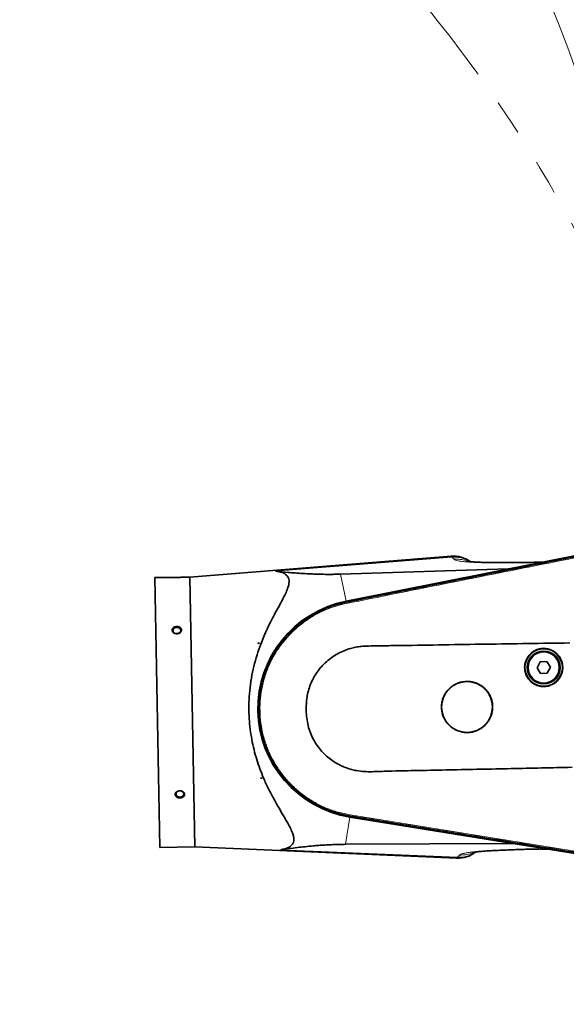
# Model space of a CAD drawing. Header units: millimetres. Extents: x 0 to 14900, y 0 to 10500.
# Tile 23 of 51: x 5475 to 5967, y 6314 to 7202. Entities that reach past the tile are written whole.
import ezdxf

# ---------------------------------------------------------------- set-up
doc = ezdxf.new("R2010")
doc.units = ezdxf.units.MM
doc.header["$LTSCALE"] = 25
doc.linetypes.add('PHANTOM', pattern=[12.7, 6.35, -1.27, 1.27, -1.27, 1.27, -1.27])
doc.styles.add('SLDTEXTSTYLE0', font='TXT', dxfattribs={"width": 0.605})
doc.dimstyles.new('SLDDIMSTYLE0', dxfattribs={"dimtxt": 87.5, "dimasz": 87.5, "dimexe": 0, "dimexo": 0.0625, "dimgap": 21.875, "dimtad": 1, "dimdec": 0, "dimrnd": 1e-09, "dimzin": 12, "dimdsep": 46, "dimtxsty": 'SLDTEXTSTYLE0', "dimsah": 1, "dimcen": 0.09, "dimadec": 0, "dimazin": 3, "dimtfac": 1, "dimtofl": 0, "dimtmove": 0, "dimatfit": 3, "dimfxl": 1, "dimfrac": 2, "dimtolj": 1, "dimtzin": 12, "dimarcsym": 0})

# ---------------------------------------------------------------- blocks, each defined once
blk = doc.blocks.new('_D_3')
at = {"color": 7, "linetype": 'Continuous', "lineweight": 0}
for p, q in [((6114.74, 6401.37), (6114.74, 4535.83)), ((3464.77, 5441.45), (3464.77, 4535.83)), ((6114.74, 4573.33), (3464.77, 4573.33))]:
    blk.add_line(p, q, dxfattribs=at)
at = {"color": 7, "linetype": 'Continuous', "lineweight": 18}
for points in [[(3464.77, 4573.33), (3552.27, 4560.83), (3552.27, 4585.83)], [(6114.74, 4573.33), (6027.24, 4585.83), (6027.24, 4560.83)]]:
    blk.add_solid(points, dxfattribs=at)
at = {"color": 7, "linetype": 'Continuous', "lineweight": 18, "insert": (4656.07, 4686.12), "char_height": 87.5, "attachment_point": 1, "style": 'SLDTEXTSTYLE0'}
blk.add_mtext('2650', dxfattribs=at)
blk = doc.blocks.new('_D_4')
at = {"color": 7, "linetype": 'Continuous', "lineweight": 0}
for p, q in [((3834.77, 8686.72), (6504.77, 8686.72)), ((6467.27, 8686.72), (6467.27, 5572.45)), ((3865.67, 5572.45), (6504.77, 5572.45))]:
    blk.add_line(p, q, dxfattribs=at)
at = {"color": 7, "linetype": 'Continuous', "lineweight": 18}
for points in [[(6467.27, 8686.72), (6454.77, 8599.22), (6479.77, 8599.22)], [(6467.27, 5572.45), (6479.77, 5659.95), (6454.77, 5659.95)]]:
    blk.add_solid(points, dxfattribs=at)
at = {"color": 7, "linetype": 'Continuous', "lineweight": 18, "insert": (6354.47, 6995.9), "char_height": 87.5, "attachment_point": 1, "rotation": 90, "style": 'SLDTEXTSTYLE0'}
blk.add_mtext('3114', dxfattribs=at)

msp = doc.modelspace()

# ---------------------------------------------------------------- linework, layer by layer
at = {"color": 7, "linetype": 'Continuous', "lineweight": 35}
for p, q in [((6034.5812166, 6730.3750984), (5768.8191028, 6677.3166048)), ((5768.834525, 6677.2084026), (6034.4087845, 6730.2463232)), ((5863.6646931, 6717.9905834), (5627.8683595, 6699.2393346)), ((5939.6104645, 6712.5405974), (5944.0373491, 6712.7688873)), ((5945.8124174, 6712.7358202), (5944.0373491, 6712.7688873)), ((5763.9302584, 6701.8041002), (5915.0773989, 6706.5996793)), ((5608.0799958, 6698.8777699), (5596.5326503, 6698.6667817)), ((5596.5326503, 6698.6667817), (5600.9856051, 6454.9574595)), ((5627.8683595, 6699.2393346), (5622.6608954, 6699.144186)), ((5627.8683595, 6699.2393346), (5632.3213143, 6455.5300125)), ((5768.9880118, 6676.4398558), (5769.0026547, 6676.4427741)), ((5689.4408007, 6639.4166893), (5689.5274749, 6639.418273)), ((5689.4440701, 6639.2377559), (5689.4408007, 6639.4166893)), ((5690.8579123, 6639.4425822), (5689.4440701, 6639.2377559)), ((5689.5274749, 6639.418273), (5689.4440701, 6639.2377559)), ((5689.5274749, 6639.418273), (5690.8579123, 6639.4425822)), ((5943.8651954, 6622.6138009), (5941.1152319, 6617.2652794)), ((5949.8721326, 6622.9065234), (5943.8651954, 6622.6138009)), ((5953.1291064, 6617.8507244), (5949.8721326, 6622.9065234)), ((5941.1152319, 6617.2652794), (5944.3722057, 6612.2094804)), ((5950.3791429, 6612.5022029), (5953.1291064, 6617.8507244)), ((5944.3722057, 6612.2094804), (5950.3791429, 6612.5022029)), ((5691.6640086, 6517.7409617), (5693.0843897, 6517.5879211)), ((5691.667278, 6517.5620283), (5691.6640086, 6517.7409617)), ((5691.6640086, 6517.7409617), (5691.7539523, 6517.563612)), ((5691.7539523, 6517.563612), (5691.667278, 6517.5620283)), ((5691.7539523, 6517.563612), (5693.0843897, 6517.5879211)), ((5772.3651311, 6482.5891178), (6039.5110414, 6439.3020015)), ((6039.7230975, 6439.3950354), (5772.3885766, 6482.6958697)), ((5772.5253145, 6483.4679629), (5772.5139325, 6483.4698026)), ((5600.9856051, 6454.9574595), (5632.3213143, 6455.5300125)), ((5632.3213143, 6455.5300125), (5868.6326614, 6445.4056877)), ((5919.4509208, 6458.6733481), (5768.3706712, 6457.9373569)), ((5943.9356901, 6453.5687196), (5944.3687843, 6453.566885)), ((5950.4424963, 6453.6516133), (5948.7735372, 6453.5594508))]:
    msp.add_line(p, q, dxfattribs=at)
at = {"color": 8, "linetype": 'Continuous', "lineweight": 18}
for p, q in [((5864.3027807, 6717.1904667), (5705.119117, 6704.5925247)), ((5866.342287, 6715.2241532), (5864.3027807, 6717.1904667)), ((5915.0773989, 6706.5996793), (5945.8124174, 6712.7358202)), ((5763.9302584, 6701.8041002), (5768.8191028, 6677.3166048)), ((5768.9880118, 6676.4398558), (5768.834525, 6677.2084026)), ((5769.2003176, 6675.3767869), (5769.0026547, 6676.4427741)), ((5768.3706712, 6457.9373569), (5772.3651311, 6482.5891178)), ((5772.5139325, 6483.4698026), (5772.3885766, 6482.6958697)), ((5772.687259, 6484.5399013), (5772.5253145, 6483.4679629)), ((5950.4424963, 6453.6516133), (5919.4509208, 6458.6733481)), ((5869.2536928, 6446.2280405), (5709.7160658, 6453.0024405)), ((5869.2536928, 6446.2280405), (5871.2200064, 6448.2675467))]:
    msp.add_line(p, q, dxfattribs=at)
at = {"color": 7, "linetype": 'Continuous', "lineweight": 35, "flags": 128}
for points in [[(5616.3001005, 6648.1311474), (5617.4471047, 6648.3043728), (5618.4642506, 6648.7632603), (5619.2413148, 6649.4580825), (5619.6940904, 6650.3135445), (5619.7735119, 6651.2369438), (5619.470973, 6652.1282158), (5618.8192584, 6652.8907772), (5617.8889914, 6653.4419928), (5616.7809809, 6653.7221297), (5615.6152972, 6653.7008308), (5614.51826, 6653.3804042), (5613.6087503, 6652.795573), (5612.9853278, 6652.0097128), (5612.7155498, 6651.1079837), (5612.8286511, 6650.1881021), (5613.3123752, 6649.3497514), (5614.1143033, 6648.6837799), (5615.1475339, 6648.262356), (5616.3001005, 6648.1311474)], [(5618.9964069, 6500.5628381), (5620.1434111, 6500.7360634), (5621.160557, 6501.1949509), (5621.9376212, 6501.8897731), (5622.3903968, 6502.7452351), (5622.4698183, 6503.6686344), (5622.1672794, 6504.5599064), (5621.5155648, 6505.3224678), (5620.5852978, 6505.8736834), (5619.4772873, 6506.1538203), (5618.3116035, 6506.1325214), (5617.2145664, 6505.8120948), (5616.3050567, 6505.2272636), (5615.6816342, 6504.4414034), (5615.4118562, 6503.5396743), (5615.5249575, 6502.6197927), (5616.0086816, 6501.781442), (5616.8106097, 6501.1154705), (5617.8438403, 6500.6940466), (5618.9964069, 6500.5628381)]]:
    msp.add_lwpolyline(points, dxfattribs=at)
at = {"color": 7, "linetype": 'Continuous', "lineweight": 35}
for centre, radius in [((5947.1221691, 6617.5580019), 16.9270833), ((5947.1221691, 6617.5580019), 14.84375), ((5947.1221691, 6617.5580019), 14.0625), ((5877.9701304, 6581.9137472), 22.9187262)]:
    msp.add_circle(centre, radius, dxfattribs=at)
at = {"color": 8, "linetype": 'Continuous', "lineweight": 18}
msp.add_circle((5947.1221691, 6617.5580019), 14.4270833, dxfattribs=at)
at = {"color": 7, "linetype": 'Continuous', "lineweight": 18}
for centre, radius, start, end in [((3784.7681648, 6352.449066), 2334.27, 5.2453818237, 154.7931009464), ((4915.4491679, 6451.3733398), 1199.29, 214.5998496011, 5.4774903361)]:
    msp.add_arc(centre, radius, start, end, dxfattribs=at)
at = {"color": 7, "linetype": 'PHANTOM', "lineweight": 18}
msp.add_arc((4915.4491679, 6451.3733398), 1199.29, 5.4774903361, 104.5998391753, dxfattribs=at)
at = {"color": 7, "linetype": 'Continuous', "lineweight": 35}
for centre, radius, start, end in [((5865.7043512, 6692.0289037), 26.0416667, 54.2918272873, 94.4902941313), ((5788.1934484, 6580.2733852), 98.9583333, 101.2904597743, 260.7960458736), ((5788.1934484, 6580.2733852), 98.8492059, 101.2939725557, 260.7995635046), ((5869.7351515, 6471.4240095), 26.0416667, 267.5722789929, 307.7866732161)]:
    msp.add_arc(centre, radius, start, end, dxfattribs=at)
at = {"color": 8, "linetype": 'Continuous', "lineweight": 18}
for centre, radius, start, end in [((5866.6627777, 6691.6261608), 25.6730077, 57.0185067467, 95.2743735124), ((5870.6713213, 6471.8855847), 25.6966778, 266.8375137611, 305.0865707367)]:
    msp.add_arc(centre, radius, start, end, dxfattribs=at)
at = {"color": 7, "linetype": 'Continuous', "lineweight": 35}
for centre, major_axis, ratio, start_param, end_param in [((5943.3095379, 6718.5263627), (-4.369223, 5.194631), 0.5859279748, 2.6685816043, 2.8302501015), ((5930.3078076, 6715.9306119), (16.3506707, 8.9807344), 0.1553294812, 3.4379656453, 3.5996341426), ((5934.9950352, 6449.9057861), (16.6507596, -8.3765119), 0.1555134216, 2.6834198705, 2.845177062), ((5948.1539932, 6447.773568), (4.1753449, 5.3508092), 0.5860410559, 0.3112158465, 0.472973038)]:
    msp.add_ellipse(centre, major_axis=major_axis, ratio=ratio, start_param=start_param, end_param=end_param, dxfattribs=at)
for points, knots in [([(5769.0026547, 6676.4427741), (5772.4140918, 6677.1236529), (5779.236901, 6678.4853974), (5789.4698551, 6680.5326811), (5803.1153916, 6683.2565426), (5820.1721944, 6686.6576004), (5847.462966, 6692.1040887), (5881.5765008, 6698.9094787), (5922.5126633, 6707.0780184), (5956.6261187, 6713.8851736), (5983.9168431, 6719.3314648), (6000.9735406, 6722.7354564), (6014.5316342, 6725.4424669), (6024.5914701, 6727.448641), (6031.2397487, 6728.776358), (6034.5638903, 6729.4402169)], [0, 0, 0, 0, 0.0385379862, 0.07707524, 0.1156129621, 0.1926873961, 0.2697618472, 0.4239107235, 0.5780595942, 0.7322084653, 0.8092829, 0.8863573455, 0.924894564, 0.9624472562, 1, 1, 1, 1]), ([(5939.6082915, 6712.610914), (5938.6150982, 6712.5707703), (5934.9121986, 6712.4211036), (5929.058486, 6712.2954239), (5922.2407773, 6712.2056959), (5916.3150856, 6712.2041495), (5910.7629333, 6712.2518872), (5905.3749269, 6712.2733531), (5900.2023237, 6712.3119561), (5895.5198488, 6712.3735682), (5891.1838947, 6712.4676998), (5887.1799984, 6712.6048851), (5883.9948598, 6712.7738766), (5881.5532136, 6712.958032), (5879.7898266, 6713.1349712), (5878.7164212, 6713.2667612), (5878.1629656, 6713.3451433), (5878.0992397, 6713.3453416), (5878.0697617, 6713.3454333)], [0, 0, 0, 0, 0.0354510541, 0.1321713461, 0.2210793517, 0.302043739, 0.3757689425, 0.4584586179, 0.5314566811, 0.6009833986, 0.6707245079, 0.7406671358, 0.8117431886, 0.8600693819, 0.9074549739, 0.9491422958, 0.9764744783, 1, 1, 1, 1]), ([(5709.7160658, 6453.0024405), (5711.168648, 6453.2695123), (5713.7890599, 6453.7513013), (5716.9203418, 6455.024229), (5719.2734004, 6456.5833395), (5720.9445811, 6458.586432), (5721.7561009, 6461.0661428), (5721.7503072, 6463.9713373), (5720.9045093, 6467.5580326), (5719.0596361, 6471.9075752), (5716.3148276, 6477.0408613), (5712.719037, 6483.1449206), (5708.4349953, 6490.3659161), (5703.6097495, 6498.8540928), (5698.8295497, 6507.9750903), (5694.6388019, 6517.0484249), (5691.1371502, 6525.9363993), (5688.2553713, 6534.4883901), (5685.7818304, 6543.3700093), (5683.7775334, 6552.5509471), (5682.3278404, 6561.998643), (5681.4454579, 6571.6369266), (5681.1425893, 6581.3456914), (5681.4581408, 6591.6048503), (5682.5463336, 6602.3092188), (5684.4457849, 6613.3106185), (5686.999252, 6623.8408322), (5690.1299279, 6633.8171926), (5693.6857333, 6643.229778), (5697.5650762, 6652.1333168), (5701.3886415, 6659.9980292), (5705.0603611, 6666.9186788), (5708.4250522, 6673.013599), (5711.5517085, 6678.7443394), (5714.2451031, 6684.0684709), (5716.1498134, 6688.5235749), (5717.2324755, 6692.1791798), (5717.5930838, 6695.1293389), (5717.2783373, 6697.7185909), (5716.1878503, 6699.8809907), (5714.4327517, 6701.6314306), (5711.9859748, 6703.0275251), (5708.8906114, 6704.0575686), (5706.3764838, 6704.4141773), (5705.119117, 6704.5925247)], [0, 0, 0, 0, 0.0229794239, 0.0414541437, 0.0599666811, 0.0784060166, 0.097016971, 0.1157135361, 0.13434424, 0.1582577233, 0.182269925, 0.2062486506, 0.237724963, 0.2693176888, 0.3009081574, 0.3323813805, 0.3573376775, 0.3823757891, 0.407396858, 0.4323298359, 0.4574348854, 0.482653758, 0.5078683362, 0.5329675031, 0.562586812, 0.5922990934, 0.621937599, 0.6507853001, 0.6797371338, 0.7087116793, 0.737590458, 0.7612440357, 0.7850267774, 0.808792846, 0.8324515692, 0.8560006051, 0.8734025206, 0.8908488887, 0.9082263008, 0.9256492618, 0.9431409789, 0.9605889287, 0.9802897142, 1, 1, 1, 1]), ([(5705.119117, 6704.5925247), (5708.9125307, 6704.1954564), (5714.6096931, 6703.599117), (5722.8851402, 6702.9056195), (5730.0288642, 6702.3963915), (5736.8781355, 6702.0236137), (5743.3807335, 6701.7877377), (5749.0704916, 6701.6584801), (5754.5711901, 6701.6298617), (5759.7586101, 6701.6884265), (5762.5399109, 6701.7655479), (5763.9302584, 6701.8041002)], [0, 0, 0, 0, 0.2430467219, 0.36502125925, 0.48697890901, 0.64181816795, 0.71998824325, 0.79813316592, 0.89803103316, 0.94902661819, 1, 1, 1, 1]), ([(5608.0799958, 6698.8777699), (5608.0848369, 6698.8775847), (5608.0945548, 6698.8772129), (5608.1969367, 6698.8733384), (5608.4399533, 6698.8643583), (5608.9155318, 6698.8481766), (5609.5667032, 6698.8288794), (5610.2541382, 6698.8123872), (5611.1745284, 6698.79535), (5612.0499337, 6698.7853967), (5612.9665936, 6698.7829618), (5613.555184, 6698.784021), (5614.1629417, 6698.7879442), (5614.7813862, 6698.7949044), (5615.4033035, 6698.8049075), (5616.0274561, 6698.8179561), (5616.6543895, 6698.8341181), (5617.2714403, 6698.8530424), (5617.8713528, 6698.8742836), (5618.4531384, 6698.8975365), (5619.0197142, 6698.9227162), (5619.5558953, 6698.948874), (5620.0558231, 6698.9752737), (5620.519445, 6699.0014724), (5620.9511991, 6699.0273747), (5621.3369786, 6699.0517614), (5621.6736738, 6699.0739837), (5621.9626584, 6699.0937486), (5622.2075767, 6699.111008), (5622.4140411, 6699.1259136), (5622.5673479, 6699.1372029), (5622.6490703, 6699.143301), (5622.6575007, 6699.143932), (5622.6608954, 6699.144186)], [0, 0, 0, 0, 0.0259769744, 0.052145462, 0.1027274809, 0.1547501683, 0.2058510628, 0.2583648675, 0.2878708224, 0.3645089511, 0.3913483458, 0.4183686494, 0.4459553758, 0.4737362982, 0.5010650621, 0.5285817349, 0.556691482, 0.5850065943, 0.6124371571, 0.6400606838, 0.6682982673, 0.6967506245, 0.7238525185, 0.7511490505, 0.7790686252, 0.8072075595, 0.8336358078, 0.8602555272, 0.8874877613, 0.9149352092, 0.9465296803, 0.97846867, 1, 1, 1, 1]), ([(5772.5139325, 6483.4698026), (5770.791971, 6483.7764467), (5767.347836, 6484.3897727), (5761.3152108, 6485.8936423), (5754.4642422, 6488.076136), (5746.9251722, 6491.1979293), (5739.6722831, 6494.9355398), (5732.7533562, 6499.2599632), (5726.2198006, 6504.1464381), (5720.1124725, 6509.5556398), (5714.4783147, 6515.4561988), (5708.7495279, 6522.5418317), (5703.2160942, 6530.9779558), (5698.2233569, 6540.8257809), (5694.6882019, 6550.2756734), (5692.3573399, 6559.0854064), (5690.9269297, 6567.1190186), (5690.1727388, 6575.2439473), (5690.0916352, 6583.4025172), (5690.6920708, 6591.5385722), (5692.1086305, 6600.5384793), (5694.6575207, 6610.2989992), (5698.6151847, 6620.6052162), (5703.2553915, 6629.5636415), (5708.2289717, 6637.1995436), (5713.2301147, 6643.6470021), (5718.7517908, 6649.6533472), (5724.7499964, 6655.1829221), (5731.1893069, 6660.1911733), (5738.8355568, 6665.1901659), (5747.8313089, 6669.8438783), (5758.1836674, 6673.9045759), (5765.3906072, 6675.5957113), (5768.9880118, 6676.4398558)], [0, 0, 0, 0, 0.0192253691, 0.0384531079, 0.068323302, 0.0981933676, 0.1280635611, 0.1579337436, 0.1877998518, 0.2176659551, 0.2475320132, 0.2773980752, 0.3177406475, 0.3582118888, 0.398554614, 0.4284255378, 0.4582964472, 0.4881673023, 0.5180381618, 0.5478993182, 0.577760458, 0.6180988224, 0.6585656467, 0.6989038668, 0.7287774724, 0.7586510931, 0.7885157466, 0.8183804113, 0.8482450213, 0.8781096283, 0.9186984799, 0.9594176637, 1, 1, 1, 1]), ([(5612.9884921, 6649.2341155), (5613.2793754, 6648.9978295), (5613.899987, 6648.4937037), (5615.177561, 6648.062983), (5616.6090401, 6647.9718789), (5618.0160888, 6648.2775498), (5619.2187389, 6648.941292), (5620.0726156, 6649.877914), (5620.4822113, 6650.9648923), (5620.4150652, 6652.0719571), (5619.8914592, 6653.0816064), (5618.969595, 6653.8952372), (5617.7402033, 6654.4311324), (5616.3292763, 6654.6273798), (5614.895137, 6654.4529153), (5613.6105203, 6653.9195497), (5612.6340584, 6653.087333), (5612.0773027, 6652.0546787), (5611.9994134, 6650.9479131), (5612.3357702, 6649.9663385), (5612.7945017, 6649.4517338), (5612.9884921, 6649.2341155)], [0, 0, 0, 0, 0.0474447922, 0.1012254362, 0.1557540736, 0.2107117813, 0.2655691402, 0.3198188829, 0.3731824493, 0.4257801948, 0.478107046, 0.5307809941, 0.5842358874, 0.6385425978, 0.6934188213, 0.7483670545, 0.8028521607, 0.8565010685, 0.9092997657, 0.9616442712, 1, 1, 1, 1]), ([(5970.679083, 6639.746467), (5958.0316951, 6639.5534705), (5932.7369802, 6639.1674785), (5894.8033978, 6638.6256878), (5856.8895238, 6638.044114), (5826.3147959, 6637.4833698), (5803.0734334, 6637.2255544), (5790.8543486, 6637.0790669), (5782.362156, 6636.6792207), (5777.6128583, 6636.0119855), (5772.4793824, 6634.723481), (5766.9857987, 6632.8489808), (5761.2906434, 6630.1291391), (5755.9358279, 6626.7941009), (5751.0069251, 6622.857405), (5746.5505132, 6618.3926741), (5742.646743, 6613.4655283), (5739.369721, 6608.1255874), (5736.7354968, 6602.4609794), (5734.8001602, 6596.6074406), (5733.57757, 6590.6534221), (5732.960517, 6584.6949088), (5732.8629402, 6578.4130248), (5733.3460335, 6571.8541018), (5734.5715343, 6565.1071654), (5736.5603089, 6558.631268), (5739.3452482, 6552.5529759), (5742.8023963, 6546.929443), (5746.7898121, 6541.9192455), (5751.201208, 6537.5586483), (5755.9066976, 6533.8209998), (5760.5972003, 6530.8536294), (5765.1332231, 6528.566933), (5769.4121781, 6526.820964), (5773.8319386, 6525.4639183), (5779.1314947, 6524.2594078), (5785.3575589, 6523.5278458), (5792.4513384, 6523.452094), (5799.552682, 6523.7481893), (5813.605944, 6524.2670751), (5834.6354844, 6524.5373932), (5862.4681065, 6525.1401074), (5890.1452821, 6525.7096085), (5926.8393993, 6526.4878375), (5954.3718477, 6527.094509), (5972.7300213, 6527.4990273)], [0, 0, 0, 0, 0.0696244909, 0.139248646, 0.2088662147, 0.2784854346, 0.3078357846, 0.3371831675, 0.3460296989, 0.3548645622, 0.3636859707, 0.3753187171, 0.3869878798, 0.3986191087, 0.4102568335, 0.4219314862, 0.4335666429, 0.4450567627, 0.4565857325, 0.4680734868, 0.4790394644, 0.4900388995, 0.5010180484, 0.5135817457, 0.5261792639, 0.538723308, 0.550870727, 0.5630663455, 0.5752171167, 0.5863054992, 0.597427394, 0.6085174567, 0.6170517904, 0.6255863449, 0.6341195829, 0.6426561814, 0.6556734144, 0.6687400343, 0.6818666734, 0.6949659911, 0.7464350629, 0.7979057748, 0.8484158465, 0.8989262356, 1, 1, 1, 1]), ([(5964.3188908, 6617.8722132), (5964.2530673, 6618.8379067), (5964.1214204, 6620.7692935), (5963.3179347, 6623.5746643), (5962.0810743, 6626.2063819), (5960.4188351, 6628.5974003), (5958.374058, 6630.6685369), (5956.0160379, 6632.3749638), (5953.4008159, 6633.6520017), (5950.6114445, 6634.4814931), (5947.7213692, 6634.8207048), (5944.8150452, 6634.6800827), (5941.9758569, 6634.0435651), (5939.2799336, 6632.9488763), (5936.8113597, 6631.4084314), (5934.6294827, 6629.4829361), (5932.8096493, 6627.2119752), (5931.3878261, 6624.672499), (5930.4220449, 6621.926857), (5929.9207834, 6619.059652), (5929.91814, 6616.1489191), (5930.3940813, 6613.2773356), (5931.3549516, 6610.5297726), (5932.7544731, 6607.9776196), (5934.5705587, 6605.7030414), (5936.7358875, 6603.7581121), (5939.2024197, 6602.2130442), (5941.8893216, 6601.0947016), (5944.7280345, 6600.4533913), (5947.6333602, 6600.2876598), (5950.5240096, 6600.6222431), (5953.3201667, 6601.427556), (5955.9369113, 6602.7000478), (5958.309051, 6604.3854733), (5960.3567137, 6606.4524073), (5962.0395133, 6608.8281344), (5963.2805497, 6611.4567767), (5964.1783246, 6614.4864907), (5964.2687125, 6616.6636028), (5964.3188908, 6617.8722132)], [0, 0, 0, 0, 0.0268525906, 0.053705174, 0.080557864, 0.1074105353, 0.1342610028, 0.1611114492, 0.1879575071, 0.2148035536, 0.2416459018, 0.2684882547, 0.2953297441, 0.3221712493, 0.3490150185, 0.3758588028, 0.4027060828, 0.4295533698, 0.4564031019, 0.483252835, 0.5101033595, 0.5369538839, 0.5638044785, 0.5906550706, 0.6175055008, 0.6443559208, 0.6712051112, 0.6980542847, 0.7249005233, 0.751746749, 0.7785895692, 0.8054323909, 0.8322737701, 0.8591151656, 0.8859584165, 0.9128016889, 0.939649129, 0.9664965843, 1, 1, 1, 1]), ([(5901.0697296, 6582.3358134), (5900.9814781, 6583.6308497), (5900.8049751, 6586.2209222), (5899.7278215, 6589.9830369), (5898.0697535, 6593.5122718), (5895.8415027, 6596.7188534), (5893.1005228, 6599.4966312), (5889.93945, 6601.7857434), (5886.4334456, 6603.4993494), (5882.6932562, 6604.6131937), (5878.8175677, 6605.0696766), (5874.9189573, 6604.8825247), (5871.1097304, 6604.0298716), (5867.4917941, 6602.5618363), (5864.178557, 6600.4949809), (5861.2501136, 6597.9107677), (5858.8078357, 6594.8624982), (5856.9005097, 6591.4544236), (5855.605575, 6587.7702168), (5854.934173, 6583.9247187), (5854.9312774, 6580.0219191), (5855.5693048, 6576.1730929), (5856.856471, 6572.4909492), (5858.7307495, 6569.070424), (5861.1628518, 6566.0211949), (5864.0637016, 6563.4122996), (5867.3690323, 6561.3384626), (5870.9717565, 6559.8358355), (5874.7793616, 6558.9728164), (5878.6779162, 6558.7480511), (5882.5575673, 6559.1951636), (5886.3106988, 6560.2746189), (5889.8230623, 6561.9816086), (5893.006567, 6564.2428576), (5895.7543372, 6567.016179), (5898.011973, 6570.2033262), (5899.676778, 6573.7295899), (5900.8811352, 6577.793737), (5901.0024039, 6580.7143524), (5901.0697296, 6582.3358134)], [0, 0, 0, 0, 0.0268383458, 0.0536766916, 0.0805150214, 0.1073533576, 0.1341920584, 0.161030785, 0.1878725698, 0.2147144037, 0.241564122, 0.2684138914, 0.2952749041, 0.322135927, 0.3490045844, 0.3758731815, 0.4027371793, 0.4296010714, 0.4564467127, 0.4832922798, 0.5101170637, 0.5369418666, 0.5637595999, 0.5905774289, 0.6174078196, 0.6442383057, 0.6710905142, 0.697942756, 0.7248097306, 0.7516766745, 0.7785439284, 0.8054111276, 0.8322686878, 0.8591262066, 0.8859730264, 0.9128198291, 0.9396602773, 0.9665007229, 1, 1, 1, 1]), ([(5615.8311861, 6500.787757), (5616.1355946, 6500.5717817), (5616.7861849, 6500.1101935), (5618.0892081, 6499.749743), (5619.5270629, 6499.7178889), (5620.9155007, 6500.0619038), (5622.0764015, 6500.7419511), (5622.8711246, 6501.6798663), (5623.2128082, 6502.7628706), (5623.0774416, 6503.8675326), (5622.4916311, 6504.8764851), (5621.5184676, 6505.6844381), (5620.2538012, 6506.1996675), (5618.8289717, 6506.352804), (5617.4059436, 6506.1136468), (5616.1572107, 6505.5055285), (5615.2363999, 6504.607354), (5614.7466219, 6503.5355873), (5614.7375451, 6502.4265449), (5615.1331829, 6501.4736249), (5615.6233019, 6500.9920269), (5615.8311861, 6500.787757)], [0, 0, 0, 0, 0.0474032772, 0.1013115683, 0.1559304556, 0.2109078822, 0.2657058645, 0.3198368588, 0.3730721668, 0.425593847, 0.4779338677, 0.5307011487, 0.5842837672, 0.6386969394, 0.6936171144, 0.7485300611, 0.8029109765, 0.8564278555, 0.9091282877, 0.9614567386, 1, 1, 1, 1]), ([(6039.8486519, 6440.2062657), (6036.4155315, 6440.7622982), (6029.5493483, 6441.8743539), (6015.8168343, 6444.0950734), (5991.7852942, 6447.9866125), (5957.4542561, 6453.541117), (5916.2570844, 6460.2075865), (5881.9260779, 6465.7619667), (5854.4612698, 6470.2056594), (5833.8626697, 6473.5370032), (5816.6971441, 6476.3167935), (5802.9647677, 6478.5350028), (5792.7417307, 6480.191354), (5782.5957773, 6481.8374454), (5775.8821482, 6482.924455), (5772.5253145, 6483.4679629)], [0, 0, 0, 0, 0.0385279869, 0.0770553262, 0.1541100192, 0.3082193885, 0.4623287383, 0.616438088, 0.6934927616, 0.7705474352, 0.8476021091, 0.886129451, 0.9246574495, 0.9623285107, 1, 1, 1, 1]), ([(5768.3706712, 6457.9373569), (5766.0982108, 6457.9112655), (5761.5098884, 6457.8585844), (5755.3160015, 6457.622123), (5749.5271915, 6457.3143032), (5744.1641402, 6456.9427469), (5738.2109644, 6456.4499891), (5731.7800736, 6455.8234143), (5724.474505, 6454.9955184), (5717.0869626, 6454.0577719), (5712.1741153, 6453.3543728), (5709.7160658, 6453.0024405)], [0, 0, 0, 0, 0.0839913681, 0.169586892, 0.2537964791, 0.3381598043, 0.4224793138, 0.5521873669, 0.6819295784, 0.8408595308, 1, 1, 1, 1]), ([(5882.7919913, 6450.545156), (5882.8386229, 6450.5501871), (5882.9296566, 6450.5600089), (5883.9265397, 6450.7400846), (5885.5031749, 6450.9789708), (5887.833212, 6451.2702401), (5891.1577956, 6451.5998502), (5895.6064526, 6451.9391507), (5901.2748701, 6452.271534), (5907.3059411, 6452.5482676), (5913.3520695, 6452.7921002), (5919.0940559, 6453.0368794), (5924.8446104, 6453.2708616), (5930.7588997, 6453.4314945), (5936.5786488, 6453.5403435), (5940.740246, 6453.5606106), (5942.8374073, 6453.5708238)], [0, 0, 0, 0, 0.034609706, 0.0675645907, 0.1093361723, 0.1648406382, 0.2333650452, 0.3141896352, 0.408225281, 0.5149614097, 0.5930772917, 0.67745015, 0.7688222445, 0.842425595, 0.9205932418, 1, 1, 1, 1]), ([(5948.7735372, 6453.5594508), (5947.8902806, 6453.5209507), (5946.5941655, 6453.4644546), (5945.355851, 6453.5420405), (5944.9614039, 6453.5667544)], [0, 0, 0, 0, 0.6814645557, 1, 1, 1, 1])]:
    msp.add_open_spline(points, degree=3, knots=knots, dxfattribs=at)
at = {"color": 8, "linetype": 'Continuous', "lineweight": 18}
for points, knots in [([(5769.2003176, 6675.3767869), (5783.9545837, 6678.322937), (5813.4631048, 6684.2152352), (5857.7264751, 6693.0493494), (5901.9896997, 6701.8844094), (5946.2529011, 6710.7197237), (5990.5160616, 6719.5553827), (6020.0247146, 6725.4466982), (6034.7790409, 6728.3923559)], [0, 0, 0, 0, 0.1666667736, 0.3333334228, 0.5000000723, 0.666666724, 0.8333333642, 1, 1, 1, 1]), ([(5864.3027807, 6717.1904667), (5864.1835452, 6717.3340392), (5863.8245668, 6717.7662879), (5863.5810714, 6718.0595256), (5863.6586302, 6717.9661271), (5863.667486, 6717.9554627)], [0, 0, 0, 0, 0.3058252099, 0.9207377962, 1, 1, 1, 1]), ([(5866.342287, 6715.2241532), (5868.1763588, 6715.2602664), (5871.8445026, 6715.3324928), (5875.8833148, 6714.5537194), (5877.8426791, 6713.5854333), (5878.1623859, 6713.4274393)], [0, 0, 0, 0, 0.455584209, 0.9111684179, 1, 1, 1, 1]), ([(5944.0373491, 6712.7688873), (5941.5718964, 6712.6656212), (5936.5729454, 6712.4562391), (5929.2922194, 6712.2628635), (5922.2537125, 6712.1544477), (5915.5067062, 6712.1359385), (5909.0908543, 6712.1882867), (5902.7651608, 6712.2054021), (5897.1479628, 6712.2413142), (5892.4034265, 6712.3038825), (5888.2095668, 6712.3938461), (5884.2438839, 6712.5239297), (5880.5149666, 6712.7051806), (5877.2015657, 6712.9355788), (5874.3771992, 6713.2054595), (5871.9916513, 6713.5096582), (5869.6121351, 6713.9226845), (5867.4630067, 6714.4698205), (5866.7131449, 6714.9745365), (5866.342287, 6715.2241532)], [0, 0, 0, 0, 0.06825517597, 0.13839417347, 0.21097184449, 0.28092783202, 0.35281657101, 0.42472393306, 0.48682784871, 0.53854194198, 0.58628000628, 0.63492344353, 0.68581260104, 0.73481447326, 0.77951683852, 0.82325285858, 0.86627500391, 0.93386383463, 1, 1, 1, 1]), ([(5772.687259, 6484.5399013), (5768.9834473, 6485.2699881), (5761.5802523, 6486.7292886), (5750.9265268, 6490.5219718), (5740.7907668, 6495.421299), (5731.2976756, 6501.4775685), (5722.5682745, 6508.5841509), (5714.720403, 6516.6582364), (5707.8567915, 6525.5814342), (5702.0721194, 6535.2384292), (5697.4443908, 6545.5030528), (5694.0317156, 6556.2307194), (5691.8830261, 6567.2808298), (5691.0286764, 6578.5081602), (5691.4746871, 6589.7564774), (5693.2196625, 6600.877592), (5696.2413194, 6611.7245939), (5700.4924111, 6622.1479112), (5705.9220229, 6632.0090684), (5712.4581904, 6641.1800984), (5720.0092581, 6649.5284159), (5728.4718699, 6656.9515331), (5736.9642822, 6662.8089366), (5745.1864055, 6667.3287809), (5752.9327803, 6670.7373), (5760.9440441, 6673.5072282), (5766.4449289, 6674.7528539), (5769.2003176, 6675.3767869)], [0, 0, 0, 0, 0.0419281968, 0.0838062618, 0.1253057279, 0.1668857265, 0.2087073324, 0.2501871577, 0.2917991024, 0.3335995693, 0.3750676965, 0.4167141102, 0.4584883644, 0.4999489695, 0.5416305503, 0.5833737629, 0.6248316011, 0.6665497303, 0.7082565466, 0.7497155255, 0.7914888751, 0.8331363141, 0.8746014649, 0.9059318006, 0.93732592, 0.9686066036, 1, 1, 1, 1]), ([(6040.0253792, 6441.2612886), (6025.173232, 6443.6660008), (5995.4689372, 6448.4754254), (5950.9123609, 6455.6882264), (5906.3557624, 6462.9007523), (5861.7991272, 6470.1127449), (5817.2428242, 6477.3245695), (5787.5389915, 6482.1348106), (5772.687259, 6484.5399013)], [0, 0, 0, 0, 0.1666673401, 0.3333346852, 0.5000020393, 0.6666693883, 0.8333367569, 1, 1, 1, 1]), ([(5871.2200064, 6448.2675467), (5871.4381683, 6448.444129), (5871.8769055, 6448.799247), (5873.1339504, 6449.299165), (5874.6510531, 6449.7264308), (5876.3109218, 6450.0869245), (5877.9829312, 6450.3884263), (5879.8700396, 6450.6743385), (5881.9785232, 6450.9459452), (5884.3211962, 6451.2028496), (5886.9083562, 6451.4447847), (5889.6534105, 6451.665055), (5892.4724196, 6451.8606707), (5895.3596537, 6452.0366737), (5898.4058135, 6452.2022706), (5902.5132237, 6452.4027288), (5908.3754901, 6452.6494584), (5915.6505796, 6452.941396), (5923.4147242, 6453.2774522), (5931.5582178, 6453.4877227), (5940.0330145, 6453.6009346), (5945.8924303, 6453.5731249), (5948.7735372, 6453.5594508)], [0, 0, 0, 0, 0.04410685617, 0.08870162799, 0.13415429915, 0.16647582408, 0.1991356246, 0.23224362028, 0.26590534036, 0.30062296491, 0.33630822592, 0.3730588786, 0.40782437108, 0.44118781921, 0.47650275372, 0.51380334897, 0.58061969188, 0.66974435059, 0.75170816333, 0.83773742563, 0.92021460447, 1, 1, 1, 1]), ([(5868.6334031, 6445.4230005), (5868.629124, 6445.4174466), (5868.5619245, 6445.3302274), (5868.7592635, 6445.5863702), (5869.1000917, 6446.028697), (5869.2536928, 6446.2280405)], [0, 0, 0, 0, 0.036013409, 0.5655602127, 1, 1, 1, 1]), ([(5883.1792448, 6450.6057742), (5882.7956469, 6450.3971451), (5880.8051655, 6449.3145736), (5876.7242889, 6448.3566009), (5873.0547672, 6448.2972315), (5871.2200064, 6448.2675467)], [0, 0, 0, 0, 0.1066330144, 0.5533165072, 1, 1, 1, 1])]:
    msp.add_open_spline(points, degree=3, knots=knots, dxfattribs=at)

# ---------------------------------------------------------------- dimensions: what is measured, and where the dimension line sits
at = {"color": 7, "linetype": 'Continuous', "lineweight": 18}
dim = msp.add_linear_dim(base=(6467.2681648, 5572.449066), p1=(3784.7681648, 8686.719066), p2=(3815.6683384, 5572.449066), angle=90, dimstyle='SLDDIMSTYLE0', dxfattribs=at)
dim.commit()
dim.dimension.update_dxf_attribs({"geometry": '_D_4', "text_midpoint": (6467.2681648, 7129.584066), "dimtype": 160})
dim = msp.add_linear_dim(base=(3464.7681648, 4573.3272213), p1=(6114.7391679, 6451.3733398), p2=(3464.7681648, 5491.4549398), dimstyle='SLDDIMSTYLE0', dxfattribs=at)
dim.commit()
dim.dimension.update_dxf_attribs({"geometry": '_D_3', "text_midpoint": (4789.7536664, 4573.3272213), "dimtype": 160})

doc.saveas('drawing.dxf')
